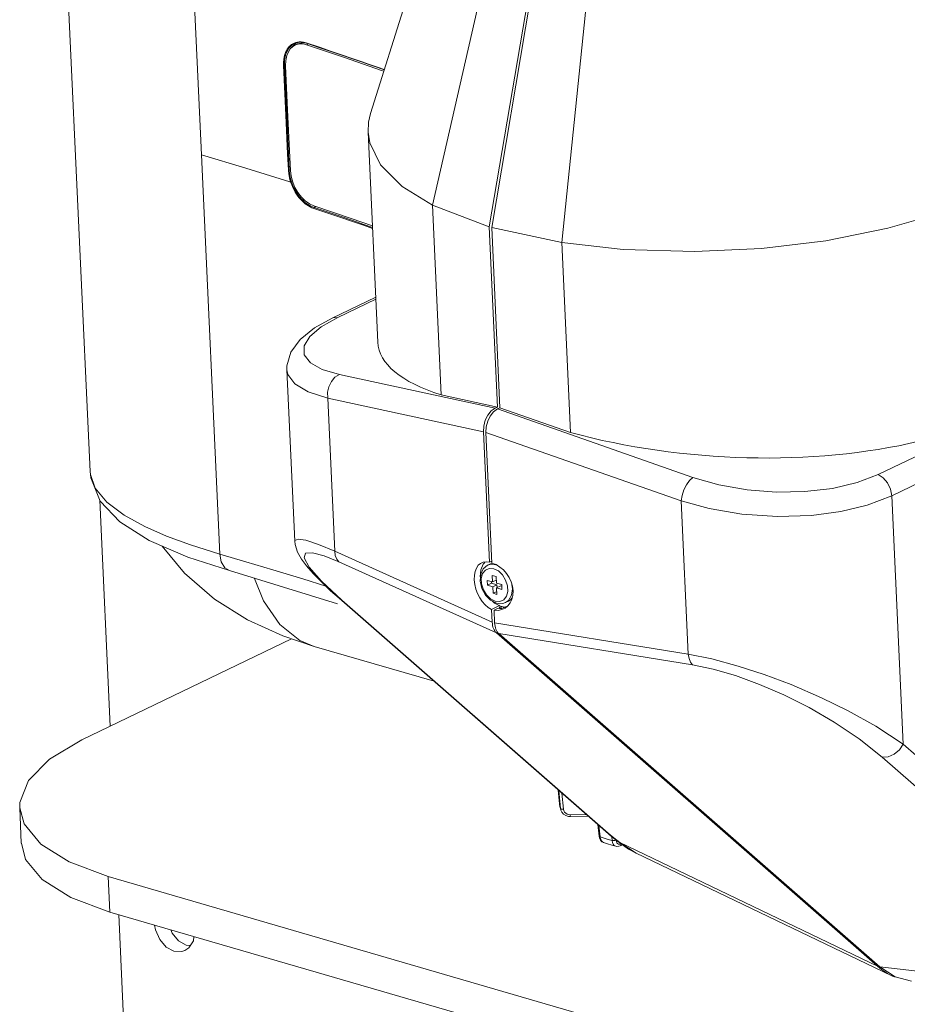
# Model space of a CAD drawing. Header units: millimetres. Extents: x 3925 to 5043, y -86 to 778.
# Tile 133 of 157: x 4768 to 4802, y 459 to 498. Entities that reach past the tile are written whole.
import ezdxf

# ---------------------------------------------------------------- set-up
doc = ezdxf.new("R2010")
doc.units = ezdxf.units.MM
doc.header["$LTSCALE"] = 46.255
for name, color, linetype in [('140-154101-0DXF_CONTINUOUS_LINE', 7, 'CONTINUOUS'), ('H30-BOTTOM-CDXF_CONTINUOUS_LINE', 7, 'CONTINUOUS'), ('H30K-FRONT-CDXF_CONTINUOUS_LINE', 7, 'CONTINUOUS'), ('H30K-IR-MYLADXF_CONTINUOUS_LINE', 7, 'CONTINUOUS'), ('PJ-LENS-FUJIDXF_CONTINUOUS_LINE', 7, 'CONTINUOUS'), ('RUBBER-FOOT-DXF_CONTINUOUS_LINE', 7, 'CONTINUOUS')]:
    doc.layers.add(name, color=color, linetype=linetype)

msp = doc.modelspace()

# ---------------------------------------------------------------- linework, layer by layer
at = {"layer": '140-154101-0DXF_CONTINUOUS_LINE', "color": 7, "linetype": 'Continuous', "lineweight": 0}
for p, q in [((4770.7875, 478.9241), (4771.1944, 470.0824)), ((4778.2836, 473.4982), (4770.0909, 469.5506)), ((4767.6624, 466.8917), (4767.7262, 465.5067)), ((4771.121, 464.2046), (4771.1847, 462.8195)), ((4771.121, 464.2046), (4810.3688, 452.789)), ((4810.4325, 451.4039), (4771.1847, 462.8195)), ((4771.5334, 462.7181), (4771.8268, 456.3421)), ((4772.9645, 462.13), (4772.9327, 462.3111)), ((4773.8717, 461.6904), (4774.1735, 461.5209)), ((4774.2685, 461.4217), (4774.1161, 461.3167)), ((4774.1735, 461.5209), (4774.3294, 461.5157)), ((4773.9958, 461.2742), (4773.6836, 461.2849)), ((4774.1161, 461.3167), (4773.9958, 461.2742))]:
    msp.add_line(p, q, dxfattribs=at)
for points in [[(4767.6627, 466.8917), (4767.6684, 467.1071), (4768.0032, 467.9633), (4768.8221, 468.7913), (4770.0909, 469.5506)], [(4768.4828, 465.4741), (4767.8309, 466.2639), (4767.6627, 466.8917)], [(4767.7265, 465.5067), (4767.8946, 464.8789), (4768.5466, 464.0891), (4769.6595, 463.3909), (4771.1847, 462.8195)], [(4771.121, 464.2046), (4769.5958, 464.776), (4768.4828, 465.4741)], [(4773.6836, 461.2849), (4773.3832, 461.4516), (4773.1331, 461.7498), (4772.9645, 462.13)], [(4773.5664, 462.1268), (4773.6247, 461.9916), (4773.8717, 461.6904)], [(4774.4726, 461.8632), (4774.4491, 461.7002), (4774.2685, 461.4217)]]:
    msp.add_lwpolyline(points, dxfattribs=at)
at = {"layer": 'H30-BOTTOM-CDXF_CONTINUOUS_LINE', "color": 7, "linetype": 'Continuous', "lineweight": 0}
for p, q in [((4776.8435, 475.8601), (4777.1888, 474.9769)), ((4779.1695, 473.2016), (4779.1737, 473.2004)), ((4779.1733, 473.1986), (4783.854, 471.8372))]:
    msp.add_line(p, q, dxfattribs=at)
for points in [[(4773.2358, 477.1221), (4774.1043, 476.069), (4775.2807, 475.0481), (4776.5638, 474.2398), (4777.9473, 473.6109), (4779.1695, 473.2016)], [(4777.1888, 474.9769), (4777.8318, 474.0567), (4778.6132, 473.4328), (4779.1695, 473.2016)]]:
    msp.add_lwpolyline(points, dxfattribs=at)
at = {"layer": 'H30K-FRONT-CDXF_CONTINUOUS_LINE', "color": 7, "linetype": 'Continuous', "lineweight": 0}
for p, q in [((4768.8808, 513.351), (4770.414, 480.0389)), ((4774.7652, 492.4164), (4774.067, 507.586)), ((4778.2698, 496.6741), (4778.225, 496.6307)), ((4778.2612, 496.59), (4778.2526, 496.5711)), ((4778.4437, 496.7611), (4778.2612, 496.59)), ((4778.3141, 496.7092), (4778.2698, 496.6741)), ((4778.5419, 496.8042), (4778.4437, 496.7611)), ((4778.535, 496.8033), (4778.483, 496.791)), ((4778.7702, 496.8013), (4778.6813, 496.8123)), ((4778.853, 496.7918), (4778.7519, 496.818)), ((4778.8692, 496.7756), (4778.7702, 496.8013)), ((4779.3781, 496.618), (4778.853, 496.7918)), ((4779.3944, 496.6016), (4778.8692, 496.7756)), ((4780.6565, 496.1843), (4780.2725, 496.3161)), ((4780.6731, 496.1679), (4780.289, 496.2997)), ((4781.0078, 496.0625), (4780.6565, 496.1843)), ((4781.0244, 496.0461), (4780.6731, 496.1679)), ((4781.3332, 495.9488), (4781.0078, 496.0625)), ((4777.9731, 495.9036), (4778.063, 493.9589)), ((4778.007, 495.9048), (4778.0416, 495.9182)), ((4778.007, 495.9048), (4778.0077, 495.8893)), ((4778.0077, 495.8893), (4778.0969, 493.9601)), ((4781.3499, 495.9323), (4781.0244, 496.0461)), ((4774.7652, 492.4164), (4775.4831, 476.8096)), ((4778.2301, 491.8325), (4778.1954, 491.8191)), ((4778.1954, 491.8191), (4778.2085, 491.6768)), ((4778.2497, 491.3518), (4778.2121, 491.3639)), ((4779.0838, 490.3482), (4779.1513, 490.3229)), ((4779.0993, 490.3773), (4779.1655, 490.3524)), ((4779.227, 490.3931), (4779.1655, 490.3524)), ((4770.414, 480.0389), (4770.4257, 479.9143)), ((4774.3391, 477.1687), (4775.4831, 476.8096)), ((4774.2296, 476.6945), (4775.8576, 476.1639)), ((4775.8572, 476.1641), (4775.8576, 476.1639)), ((4775.8572, 476.1641), (4780.0775, 474.8634))]:
    msp.add_line(p, q, dxfattribs=at)
for points in [[(4778.7519, 496.818), (4778.6613, 496.8292), (4778.5816, 496.8289), (4778.5119, 496.82)], [(4778.1171, 496.542), (4778.0824, 496.4812), (4778.0508, 496.4123), (4778.0224, 496.333), (4777.9987, 496.2418), (4777.9813, 496.138), (4777.9723, 496.0229), (4777.9731, 495.9036)], [(4778.225, 496.6307), (4778.1851, 496.5837), (4778.1481, 496.5308), (4778.1141, 496.4712), (4778.0831, 496.4037), (4778.0553, 496.3259), (4778.032, 496.2365), (4778.015, 496.1347), (4778.0062, 496.0218), (4778.007, 495.9048)], [(4778.2393, 496.6864), (4778.1955, 496.6439), (4778.1548, 496.5959), (4778.1171, 496.542)], [(4778.3372, 496.7564), (4778.2865, 496.724), (4778.2393, 496.6864)], [(4778.483, 496.791), (4778.4737, 496.7882), (4778.4169, 496.7674), (4778.3637, 496.7409), (4778.3141, 496.7092)], [(4778.5119, 496.82), (4778.4494, 496.8046), (4778.3914, 496.7833), (4778.3372, 496.7564)], [(4778.6813, 496.8123), (4778.6033, 496.812), (4778.535, 496.8033)], [(4778.8692, 496.7756), (4778.8613, 496.7761), (4778.8554, 496.782), (4778.853, 496.7918)], [(4780.2725, 496.3161), (4779.8488, 496.46), (4779.3781, 496.618)], [(4780.289, 496.2997), (4779.8652, 496.4436), (4779.3944, 496.6016)], [(4778.007, 495.9048), (4777.9961, 495.9022), (4777.9838, 495.9018), (4777.9731, 495.9036)], [(4781.9111, 495.7444), (4781.6396, 495.8408), (4781.3332, 495.9488)], [(4781.9082, 495.735), (4781.6564, 495.8243), (4781.3499, 495.9323)], [(4778.063, 493.9589), (4778.1324, 492.4518), (4778.1615, 491.8179)], [(4778.0969, 493.9601), (4778.1663, 492.453), (4778.1954, 491.8191)], [(4778.2121, 491.3639), (4776.5049, 491.8974), (4774.7652, 492.4164)], [(4778.1954, 491.8191), (4778.1846, 491.8165), (4778.1723, 491.816), (4778.1615, 491.8179)], [(4778.1615, 491.8179), (4778.1749, 491.6728), (4778.203, 491.5195), (4778.2497, 491.3518)], [(4778.2085, 491.6768), (4778.236, 491.5265), (4778.2818, 491.362)], [(4778.2818, 491.362), (4778.2713, 491.358), (4778.2596, 491.3543), (4778.2497, 491.3518)], [(4778.2497, 491.3518), (4778.2918, 491.2364), (4778.3366, 491.1334), (4778.3831, 491.0409), (4778.431, 490.9567), (4778.4807, 490.8787), (4778.5323, 490.8057), (4778.586, 490.7372), (4778.6418, 490.6728), (4778.7, 490.6124), (4778.7604, 490.5561), (4778.8227, 490.5043), (4778.8863, 490.4574), (4778.9509, 490.4157)], [(4778.2818, 491.362), (4778.3231, 491.2488), (4778.3671, 491.1478), (4778.4126, 491.0571), (4778.4596, 490.9745), (4778.5082, 490.898), (4778.5588, 490.8263), (4778.6114, 490.7591), (4778.6662, 490.696), (4778.7231, 490.6367), (4778.7824, 490.5814), (4778.8434, 490.5306), (4778.9058, 490.4845), (4778.969, 490.4436)], [(4778.9509, 490.4157), (4779.0168, 490.3793), (4779.0838, 490.3482)], [(4778.969, 490.4436), (4779.0336, 490.4078), (4779.0993, 490.3773)], [(4779.1655, 490.3524), (4779.1579, 490.3451), (4779.1528, 490.3345), (4779.1513, 490.3229)], [(4779.1513, 490.3229), (4779.4742, 490.2162), (4779.8237, 490.0996), (4780.2063, 489.9707), (4780.6279, 489.827), (4781.0944, 489.6659), (4781.4507, 489.541)], [(4779.1655, 490.3524), (4779.4884, 490.2458), (4779.838, 490.1292), (4780.2206, 490.0002), (4780.6423, 489.8564), (4781.1089, 489.6953), (4781.4491, 489.5761)], [(4770.4136, 480.0489), (4770.4409, 479.7845), (4770.8084, 478.8722), (4771.5712, 478.0646), (4772.7185, 477.3447), (4774.2296, 476.6945)], [(4770.4257, 479.9143), (4770.6128, 479.3905), (4771.0636, 478.8426), (4771.7512, 478.3251)], [(4771.7512, 478.3251), (4772.5534, 477.8853), (4773.3949, 477.5162), (4774.3391, 477.1687)], [(4775.4832, 476.8097), (4775.5407, 476.5029), (4775.6755, 476.2767), (4775.8572, 476.1641)], [(4775.4832, 476.8097), (4776.4957, 476.5127), (4777.5568, 476.1958), (4778.7261, 475.8393), (4779.6229, 475.5596)]]:
    msp.add_lwpolyline(points, dxfattribs=at)
at = {"layer": 'H30K-IR-MYLADXF_CONTINUOUS_LINE', "color": 7, "linetype": 'Continuous', "lineweight": 0}
for p, q in [((4778.5228, 496.7458), (4778.4371, 496.708)), ((4778.7964, 496.7889), (4778.6573, 496.7847)), ((4778.9449, 496.7505), (4778.8691, 496.7174)), ((4778.8691, 496.7174), (4780.3572, 496.2183))]:
    msp.add_line(p, q, dxfattribs=at)
for points in [[(4778.2379, 496.5567), (4778.1621, 496.4447), (4778.099, 496.2941), (4778.0592, 496.107), (4778.052, 495.8914)], [(4778.4371, 496.7081), (4778.395, 496.6871), (4778.3176, 496.6349), (4778.2379, 496.5567)], [(4778.5442, 496.742), (4778.4698, 496.7211), (4778.4371, 496.7081)], [(4778.6573, 496.7847), (4778.5355, 496.7512), (4778.5228, 496.7458)], [(4778.8691, 496.7174), (4778.7855, 496.7399), (4778.7024, 496.7516), (4778.6214, 496.7522), (4778.5442, 496.742)], [(4780.3572, 496.2183), (4781.7956, 495.7171), (4781.8917, 495.6824)], [(4778.052, 495.8914), (4778.1186, 494.4507), (4778.1814, 493.0897), (4778.2405, 491.8057)], [(4778.2405, 491.8057), (4778.2685, 491.5762), (4778.3297, 491.3512), (4778.4188, 491.1368), (4778.5324, 490.9386), (4778.668, 490.7618), (4778.8215, 490.6115), (4778.9873, 490.4936), (4779.1597, 490.4157)], [(4779.1597, 490.4157), (4780.6205, 489.9253), (4781.4463, 489.6362)]]:
    msp.add_lwpolyline(points, dxfattribs=at)
at = {"layer": 'PJ-LENS-FUJIDXF_CONTINUOUS_LINE', "color": 7, "linetype": 'Continuous', "lineweight": 0}
for p, q in [((4783.7695, 501.6916), (4781.3753, 494.0298)), ((4783.7955, 490.4535), (4785.7763, 499.1499)), ((4787.5218, 498.4822), (4786.0111, 489.606)), ((4786.1056, 489.5785), (4787.6163, 498.4547)), ((4789.776, 497.9865), (4788.8469, 488.9843)), ((4781.2777, 493.3002), (4781.6554, 485.0925)), ((4783.7955, 490.4535), (4784.137, 483.0337)), ((4783.7955, 490.4535), (4786.0111, 489.606)), ((4786.0111, 489.606), (4786.3355, 482.5578)), ((4786.43, 482.5303), (4786.1056, 489.5785)), ((4788.8469, 488.9843), (4786.1056, 489.5785)), ((4789.1884, 481.5644), (4788.8469, 488.9843)), ((4791.248, 488.718), (4788.8469, 488.9843)), ((4781.5744, 486.8521), (4779.8667, 486.0292)), ((4781.5779, 486.7772), (4780.0915, 486.061)), ((4779.4435, 485.6942), (4780.0915, 486.061)), ((4801.2113, 479.9181), (4810.7949, 484.536)), ((4778.4086, 477.3102), (4778.1, 484.0156)), ((4786.2387, 482.5112), (4780.1528, 483.8285)), ((4801.7409, 479.0859), (4811.3245, 483.7038)), ((4786.3355, 482.5578), (4784.137, 483.0337)), ((4779.6983, 482.9069), (4779.9739, 476.9193)), ((4779.6983, 482.9069), (4785.7842, 481.5895)), ((4785.9515, 482.0083), (4786.0478, 482.2066)), ((4786.0478, 482.2066), (4786.1797, 482.3733)), ((4786.2387, 482.5112), (4786.0912, 482.4066)), ((4786.1797, 482.3733), (4786.3333, 482.4837)), ((4786.2387, 482.5112), (4786.3355, 482.5578)), ((4786.3333, 482.4837), (4786.43, 482.5303)), ((4793.9692, 479.8099), (4786.3333, 482.4837)), ((4789.1884, 481.5644), (4786.43, 482.5303)), ((4785.8923, 481.7845), (4785.9515, 482.0083)), ((4785.7981, 481.8137), (4785.7842, 481.5895)), ((4785.7842, 481.5895), (4786.019, 476.488)), ((4785.8787, 481.562), (4785.8923, 481.7845)), ((4786.1135, 476.4606), (4785.8787, 481.562)), ((4785.8787, 481.562), (4793.5146, 478.8883)), ((4793.7902, 472.9007), (4793.5146, 478.8883)), ((4801.7409, 479.0859), (4802.1876, 469.3796)), ((4779.9739, 476.9193), (4779.3378, 477.1836)), ((4786.1267, 474.147), (4779.9739, 476.9193)), ((4779.5597, 476.7377), (4780.1386, 476.5019)), ((4780.1386, 476.5019), (4786.2915, 473.7296)), ((4785.7769, 476.4205), (4785.8408, 476.4835)), ((4786.0607, 476.4315), (4785.9464, 476.3764)), ((4786.019, 476.488), (4786.1102, 476.532)), ((4786.1172, 476.4489), (4786.0608, 476.4313)), ((4785.6573, 475.9195), (4785.6814, 476.1949)), ((4785.7788, 476.2392), (4785.6758, 476.0204)), ((4785.6814, 476.1949), (4785.7769, 476.4205)), ((4785.9464, 476.3764), (4785.7788, 476.2392)), ((4785.8585, 476.1867), (4786.0106, 476.2531)), ((4786.0806, 476.4137), (4785.9464, 476.3764)), ((4786.0106, 476.2531), (4786.1882, 476.24)), ((4786.2497, 476.3963), (4786.0806, 476.4137)), ((4786.1882, 476.24), (4786.3686, 476.1494)), ((4786.3686, 476.1494), (4786.5297, 475.9937)), ((4785.6758, 476.0204), (4785.6572, 475.7487)), ((4785.9382, 475.5953), (4785.9297, 475.78)), ((4785.9297, 475.78), (4786.1376, 475.7195)), ((4786.1014, 475.674), (4785.9382, 475.5953)), ((4786.1014, 475.674), (4786.0994, 475.7177)), ((4786.3094, 475.6135), (4786.1014, 475.674)), ((4786.1376, 475.7195), (4786.1259, 475.9734)), ((4786.1259, 475.9734), (4786.2771, 475.9294)), ((4786.2836, 475.7898), (4786.1376, 475.7195)), ((4786.2771, 475.9294), (4786.2888, 475.6755)), ((4786.2888, 475.6755), (4786.4967, 475.615)), ((4785.7828, 475.4167), (4785.7111, 475.6413)), ((4785.9052, 475.2167), (4785.7828, 475.4167)), ((4786.1461, 475.5348), (4785.9382, 475.5953)), ((4786.3094, 475.6135), (4786.1461, 475.5348)), ((4786.1578, 475.2809), (4786.1461, 475.5348)), ((4786.3037, 475.3512), (4786.1578, 475.2809)), ((4786.309, 475.2369), (4786.1578, 475.2809)), ((4786.4606, 475.5695), (4786.2973, 475.4908)), ((4786.2973, 475.4908), (4786.309, 475.2369)), ((4786.5052, 475.4303), (4786.2973, 475.4908)), ((4786.315, 475.4916), (4786.3094, 475.6135)), ((4786.4994, 475.5582), (4786.4606, 475.5695)), ((4786.4967, 475.615), (4786.5052, 475.4303)), ((4790.3523, 466.1507), (4780.1445, 475.0833)), ((4780.2485, 475.0156), (4780.1451, 475.0828)), ((4790.4558, 466.0835), (4780.2485, 475.0156)), ((4786.0663, 475.0609), (4785.9052, 475.2167)), ((4786.0644, 475.0066), (4786.2934, 474.8896)), ((4786.2467, 474.9703), (4786.0663, 475.0609)), ((4786.2194, 474.8899), (4786.1201, 474.9781)), ((4786.4559, 474.7762), (4786.2194, 474.8899)), ((4786.4243, 474.9572), (4786.2467, 474.9703)), ((4786.2934, 474.8896), (4786.4208, 474.8676)), ((4786.5764, 475.0236), (4786.4243, 474.9572)), ((4786.5414, 474.8759), (4786.6518, 474.9125)), ((4786.764, 474.9937), (4786.6518, 474.9125)), ((4786.7661, 474.9676), (4786.6518, 474.9125)), ((4786.1038, 474.6449), (4786.416, 474.7953)), ((4786.1038, 474.6449), (4786.1267, 474.147)), ((4786.3643, 474.6974), (4786.1983, 474.6174)), ((4786.2213, 474.1195), (4786.1983, 474.6174)), ((4786.4117, 474.689), (4786.3643, 474.6974)), ((4786.4151, 474.7359), (4786.4098, 474.6962)), ((4786.4389, 474.7844), (4786.4151, 474.7359)), ((4786.4208, 474.8676), (4786.5414, 474.8759)), ((4786.4559, 474.7762), (4786.6061, 474.7325)), ((4786.4629, 474.7221), (4786.4585, 474.69)), ((4786.4858, 474.7675), (4786.4629, 474.7221)), ((4786.6436, 474.7505), (4786.5048, 474.6837)), ((4786.6876, 474.7609), (4786.6436, 474.7505)), ((4793.7902, 472.9007), (4786.2213, 474.1195)), ((4801.1818, 460.6995), (4786.2915, 473.7296)), ((4786.386, 473.7021), (4801.2764, 460.672)), ((4786.386, 473.7021), (4793.955, 472.4833)), ((4812.3949, 460.4475), (4802.1876, 469.3796)), ((4801.3682, 468.8727), (4811.5755, 459.9406)), ((4790.3523, 466.1507), (4790.5671, 465.965)), ((4790.4557, 466.0835), (4790.3524, 466.1507)), ((4791.1081, 465.5323), (4790.8805, 465.7205)), ((4791.0235, 465.5836), (4791.0234, 465.5836)), ((4791.1081, 465.5323), (4791.0235, 465.5836)), ((4791.7489, 465.1258), (4791.1081, 465.5323)), ((4801.1818, 460.6995), (4791.1081, 465.5323)), ((4801.7175, 460.3435), (4791.7489, 465.1258)), ((4791.7494, 465.1256), (4791.7489, 465.1258)), ((4801.8713, 460.2886), (4801.2764, 460.672)), ((4812.1248, 459.4193), (4801.2764, 460.672)), ((4802.5065, 460.1154), (4801.8713, 460.2886))]:
    msp.add_line(p, q, dxfattribs=at)
for points in [[(4808.8647, 494.5699), (4808.8445, 494.1769), (4808.5433, 493.3293), (4807.8539, 492.4542), (4806.8294, 491.6392), (4805.4322, 490.8606), (4803.6825, 490.1537), (4801.5909, 489.5441), (4799.1594, 489.0593), (4796.6523, 488.7586), (4794.0484, 488.636), (4791.248, 488.718)], [(4781.2777, 493.3002), (4781.2978, 493.6932), (4781.3753, 494.0298)], [(4783.7955, 490.4535), (4782.6123, 491.1808), (4781.7597, 492.027), (4781.3401, 492.8856), (4781.2777, 493.3002)], [(4779.8674, 486.0295), (4779.8956, 486.0416), (4780.0915, 486.061)], [(4779.8671, 486.0294), (4779.1844, 485.6482), (4778.6197, 485.1955), (4778.2583, 484.7084), (4778.1025, 484.1721), (4778.1002, 484.0127)], [(4779.0209, 484.2887), (4778.7811, 484.5998), (4778.7735, 484.9477), (4778.9977, 485.3178), (4779.4435, 485.6942)], [(4780.1528, 483.8285), (4779.484, 484.0279), (4779.0209, 484.2887)], [(4778.1002, 484.0128), (4778.1377, 483.8297), (4778.4116, 483.4621), (4778.9385, 483.1502), (4779.6983, 482.9069)], [(4779.6983, 482.9069), (4779.6966, 483.1341), (4779.7456, 483.3532), (4779.8428, 483.5556), (4779.9827, 483.721), (4780.1528, 483.8285)], [(4786.0912, 482.4066), (4785.9603, 482.2453), (4785.8578, 482.038), (4785.7981, 481.8137)], [(4801.2113, 479.9181), (4800.3864, 479.6023), (4799.4188, 479.3778), (4798.3491, 479.2539), (4797.2218, 479.2362), (4796.0843, 479.3257), (4794.9847, 479.5194), (4793.9692, 479.8099)], [(4801.2113, 479.9181), (4801.4078, 479.7886), (4801.5726, 479.5936), (4801.6906, 479.3485), (4801.7409, 479.0859)], [(4793.5146, 478.8883), (4793.5479, 479.1053), (4793.6151, 479.3191), (4793.7131, 479.5213), (4793.835, 479.6919), (4793.9692, 479.8099)], [(4793.5146, 478.8883), (4794.6055, 478.5889), (4795.8782, 478.3757), (4797.2723, 478.2824), (4798.6038, 478.3241), (4799.7466, 478.4723), (4800.7806, 478.7182), (4801.7409, 479.0859)], [(4779.3378, 477.1836), (4778.8455, 477.3484), (4778.5456, 477.3995), (4778.4141, 477.3469), (4778.4086, 477.3104)], [(4778.4086, 477.312), (4778.422, 477.1889), (4778.5197, 476.882), (4778.6708, 476.6154), (4778.8713, 476.3459), (4779.1269, 476.0537), (4779.44, 475.7326), (4779.8122, 475.3804), (4780.1451, 475.0827)], [(4780.2485, 475.0156), (4779.4535, 475.7574), (4778.975, 476.2998), (4778.7762, 476.658), (4778.8285, 476.8401), (4779.1044, 476.861), (4779.5597, 476.7377)], [(4779.9739, 476.9193), (4779.9938, 476.7526), (4780.0498, 476.61), (4780.1386, 476.5019)], [(4785.7111, 475.6413), (4785.7002, 475.8617), (4785.7515, 476.0511), (4785.8585, 476.1867)], [(4785.6572, 475.7487), (4785.7246, 475.4658), (4785.8662, 475.208), (4786.0644, 475.0066)], [(4786.5297, 475.9937), (4786.6521, 475.7936), (4786.7238, 475.569)], [(4786.7238, 475.569), (4786.7347, 475.3486), (4786.6834, 475.1592), (4786.5764, 475.0236)], [(4786.8873, 475.6168), (4786.914, 475.4501), (4786.8837, 475.2044), (4786.764, 474.9937)], [(4786.766, 474.9678), (4786.8347, 475.01), (4786.9051, 475.0979)], [(4786.5048, 474.6837), (4786.4586, 474.6844), (4786.4117, 474.689)], [(4793.955, 472.4833), (4793.8767, 472.5874), (4793.8207, 472.7289), (4793.7902, 472.9007)], [(4793.7902, 472.9007), (4794.7086, 472.7127), (4795.7383, 472.435), (4796.7583, 472.1024), (4797.8049, 471.7077), (4798.9963, 471.1933), (4800.041, 470.6807), (4801.1109, 470.0837), (4802.1876, 469.3796)], [(4793.955, 472.4833), (4794.7578, 472.3157), (4795.6344, 472.06), (4796.5681, 471.7192), (4797.5263, 471.3036), (4798.5061, 470.8109), (4799.4955, 470.2383), (4800.4596, 469.5928), (4801.3682, 468.8727)], [(4802.1876, 469.3796), (4802.0381, 469.1598), (4801.838, 468.9905), (4801.604, 468.8881), (4801.3682, 468.8727)], [(4790.8805, 465.7205), (4790.663, 465.9044), (4790.4558, 466.0835)], [(4790.5671, 465.965), (4790.7909, 465.776), (4791.0234, 465.5836)], [(4791.0239, 465.5832), (4791.4541, 465.2831), (4791.7493, 465.1256)]]:
    msp.add_lwpolyline(points, dxfattribs=at)
for centre, major_axis, ratio, start_param, end_param in [((4795.3952, 486.8939), (13.845, -0.8357), 0.4531537, -2.0081346, 0.0483042), ((4795.3952, 486.8939), (13.7288, 1.92), 0.303478, 3.1133073, 3.7097691), ((4786.1037, 475.5503), (-0.3662, 0.9324), 0.6109758, 5.8371914, 8.8537026), ((4786.1037, 475.5503), (0.533, -0.8492), 0.7605038, 5.7065447, 8.7230558), ((4786.62, 474.3891), (0.2167, 0.7223), 0.6151507, 2.0891996, 2.8684267), ((4786.7146, 474.3616), (0.2167, 0.7223), 0.6151507, -4.1939857, -3.4147586), ((4803.6655, 465.7864), (1.6092, 5.5722), 0.6111712, 2.8629932, 3.075021)]:
    msp.add_ellipse(centre, major_axis=major_axis, ratio=ratio, start_param=start_param, end_param=end_param, dxfattribs=at)
at = {"layer": 'RUBBER-FOOT-DXF_CONTINUOUS_LINE', "color": 7, "linetype": 'Continuous', "lineweight": 0}
for p, q in [((4788.7565, 467.0542), (4788.7006, 467.596)), ((4788.7977, 466.8713), (4788.7291, 467.5711)), ((4788.8517, 467.4638), (4788.9135, 466.8346)), ((4788.7565, 467.0542), (4788.7599, 467.0256)), ((4788.7913, 466.8705), (4788.8137, 466.7994)), ((4788.8137, 466.7994), (4788.7977, 466.8713)), ((4788.8137, 466.7993), (4788.8137, 466.7994)), ((4789.8002, 466.6338), (4789.1757, 466.6244)), ((4789.1852, 466.5533), (4789.8802, 466.5638)), ((4790.3096, 465.7825), (4790.2554, 466.2355)), ((4790.2931, 466.2026), (4790.3471, 465.7537)), ((4790.3096, 465.7826), (4790.3238, 465.7121)), ((4790.3102, 465.7794), (4790.3096, 465.7825)), ((4790.8113, 465.6187), (4790.8049, 465.7643)), ((4790.9781, 465.5741), (4790.9696, 465.627)), ((4791.1218, 465.4041), (4791.225, 465.4429))]:
    msp.add_line(p, q, dxfattribs=at)
for points in [[(4788.7565, 467.0542), (4788.7699, 466.9623), (4788.7913, 466.8705)], [(4788.7599, 467.0256), (4788.7749, 466.9482), (4788.7977, 466.8713)], [(4788.7977, 466.8713), (4788.8106, 466.855), (4788.8364, 466.8425), (4788.872, 466.8354), (4788.9135, 466.8346)], [(4789.1757, 466.6244), (4789.111, 466.6307), (4789.0506, 466.6512), (4788.9974, 466.6845), (4788.9554, 466.728), (4788.9268, 466.7793), (4788.9135, 466.8346)], [(4788.8137, 466.7993), (4788.8499, 466.7257), (4788.9174, 466.6487), (4789.0059, 466.5915), (4789.1088, 466.5593), (4789.1852, 466.5533)], [(4789.1852, 466.5533), (4789.1832, 466.5561), (4789.1804, 466.5697), (4789.1778, 466.5931), (4789.1757, 466.6244)], [(4790.3471, 465.7537), (4790.3221, 465.7646), (4790.3102, 465.7794)], [(4790.3238, 465.7121), (4790.3619, 465.6266), (4790.4156, 465.5665), (4790.4788, 465.5321)], [(4790.3471, 465.7537), (4790.3635, 465.6726), (4790.3931, 465.6058), (4790.4339, 465.5575), (4790.4788, 465.5321)], [(4790.3471, 465.7537), (4790.4966, 465.7062), (4790.6514, 465.6612), (4790.8113, 465.6187)], [(4790.4788, 465.5321), (4790.6276, 465.4845), (4790.7996, 465.4345), (4790.9583, 465.3926)], [(4790.8113, 465.6187), (4790.8492, 465.6113), (4790.8915, 465.6103), (4790.9333, 465.6157), (4790.9697, 465.627)], [(4790.9583, 465.3926), (4790.8974, 465.4227), (4790.8538, 465.472), (4790.8245, 465.5389), (4790.8113, 465.6187)], [(4790.9583, 465.3926), (4791.0001, 465.3858), (4791.0734, 465.3903), (4791.1218, 465.4041)], [(4791.1605, 465.4825), (4791.1121, 465.4718), (4791.0673, 465.4764), (4791.0283, 465.4962), (4790.998, 465.5294), (4790.9781, 465.5741)], [(4791.1218, 465.4041), (4791.1293, 465.4077), (4791.1463, 465.4246), (4791.157, 465.4503), (4791.1605, 465.4825)]]:
    msp.add_lwpolyline(points, dxfattribs=at)

doc.saveas('drawing.dxf')
